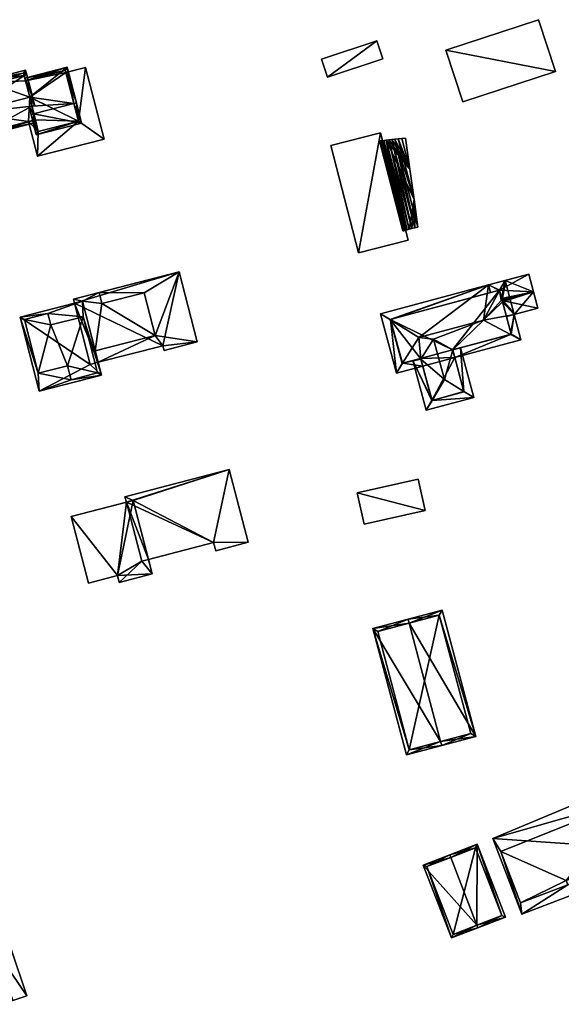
# Model space of a CAD drawing. Header units: inches. Extents: x 2685601 to 2690022, y 1235992 to 1239010.
# Tile 105 of 256: x 2686058 to 2686160, y 1237573 to 1237759. Entities that reach past the tile are written whole.
import ezdxf

# ---------------------------------------------------------------- set-up
doc = ezdxf.new("R2010")
doc.units = ezdxf.units.IN
doc.header["$MEASUREMENT"] = 0
doc.layers.add('Gebaeude Einzelhaus', color=10, linetype='Continuous')
doc.layers.add('Offenes Gebaeude', color=10, linetype='Continuous')

msp = doc.modelspace()

# ---------------------------------------------------------------- meshes
at = {"layer": 'Gebaeude Einzelhaus'}
mesh = msp.add_polyface(dxfattribs=at)
corners = [(2686158.541, 1237749.035, 409.923), (2686137.906, 1237753.059, 409.923), (2686141.096, 1237743.321, 409.923), (2686155.351, 1237758.774, 409.923), (2686141.096, 1237743.321, 402.941), (2686137.906, 1237753.059, 402.941), (2686158.541, 1237749.035, 402.941), (2686155.351, 1237758.774, 402.941)]
mesh.append_faces([[corners[k] for k in face] for face in [(3, 1, 0), (0, 1, 2)]], dxfattribs={"color": 13})
mesh.append_faces([[corners[k] for k in face] for face in [(4, 5, 6), (6, 5, 7), (1, 3, 5), (5, 3, 7), (3, 0, 7), (7, 0, 6), (0, 2, 6), (6, 2, 4), (2, 1, 4), (4, 1, 5)]], dxfattribs={"color": 41})
mesh = msp.add_polyface(dxfattribs=at)
corners = [(2686115.649, 1237747.98, 409.4), (2686124.956, 1237754.764, 409.4), (2686114.544, 1237751.33, 409.4), (2686126.061, 1237751.414, 409.4), (2686115.649, 1237747.98, 403.824), (2686114.544, 1237751.33, 403.824), (2686126.061, 1237751.414, 403.824), (2686124.956, 1237754.764, 403.824)]
mesh.append_faces([[corners[k] for k in face] for face in [(3, 1, 0), (0, 1, 2)]], dxfattribs={"color": 13})
mesh.append_faces([[corners[k] for k in face] for face in [(4, 7, 6), (4, 5, 7), (2, 1, 5), (5, 1, 7), (1, 3, 7), (7, 3, 6), (3, 0, 6), (6, 0, 4), (0, 2, 4), (4, 2, 5)]], dxfattribs={"color": 41})
mesh = msp.add_polyface(dxfattribs=at)
corners = [(2686058.871, 1237747.269, 422.089), (2686066.716, 1237749.809, 421.813), (2686058.746, 1237747.751, 421.813), (2686059.658, 1237744.218, 423.835), (2686067.953, 1237743.019, 425.628), (2686068.436, 1237743.144, 425.628), (2686060.099, 1237742.508, 424.814), (2686060.386, 1237741.066, 425.628), (2686060.019, 1237742.488, 424.814), (2686059.536, 1237742.363, 424.814), (2686059.903, 1237740.941, 425.628), (2686060.888, 1237737.123, 423.307), (2686069.421, 1237739.325, 423.307), (2686066.358, 1237749.2, 422.09), (2686061.246, 1237737.731, 423.6), (2686068.813, 1237739.684, 423.6), (2686066.459, 1237748.807, 420.818), (2686066.358, 1237749.2, 409.731), (2686068.813, 1237739.684, 420.818), (2686066.459, 1237748.807, 409.731), (2686058.871, 1237747.269, 409.731), (2686060.679, 1237739.927, 422.849), (2686061.246, 1237737.731, 420.818), (2686060.679, 1237739.927, 420.818), (2686068.813, 1237739.684, 409.731), (2686060.76, 1237739.948, 409.731), (2686059.658, 1237744.218, 409.731), (2686061.246, 1237737.731, 409.731), (2686060.679, 1237739.927, 409.731)]
mesh.append_faces([[corners[k] for k in face] for face in [(12, 15, 5), (5, 15, 4), (14, 10, 7), (12, 11, 15), (15, 11, 14), (14, 11, 10), (7, 9, 8), (7, 10, 9), (5, 13, 1), (1, 13, 2), (2, 13, 0), (5, 4, 13), (7, 12, 4), (4, 12, 5), (10, 11, 7), (7, 11, 12), (7, 9, 10), (7, 8, 9), (4, 6, 7), (7, 6, 8), (4, 3, 6), (5, 1, 4), (4, 1, 3), (3, 1, 0), (0, 1, 2)]], dxfattribs={"color": 13})
mesh.append_faces([[corners[k] for k in face] for face in [(19, 20, 17), (24, 26, 19), (19, 26, 20), (28, 25, 27), (27, 25, 24), (24, 25, 26), (15, 14, 18), (18, 14, 22), (14, 21, 22), (22, 21, 23), (14, 7, 21), (21, 7, 8), (0, 17, 20), (0, 13, 17), (17, 16, 19), (16, 4, 18), (18, 4, 15), (17, 13, 16), (16, 13, 4)]], dxfattribs={"color": 41})
mesh = msp.add_polyface(dxfattribs=at)
corners = [(2686068.813, 1237739.684, 420.818), (2686073.646, 1237736.303, 420.818), (2686070.171, 1237749.765, 420.818), (2686061.131, 1237733.074, 420.818), (2686066.459, 1237748.807, 420.818), (2686061.246, 1237737.731, 420.818), (2686059.445, 1237739.609, 420.818), (2686060.679, 1237739.927, 420.818), (2686059.445, 1237739.609, 409.731), (2686061.131, 1237733.074, 409.731), (2686073.646, 1237736.303, 409.731), (2686070.171, 1237749.765, 409.731), (2686066.459, 1237748.807, 409.731), (2686068.813, 1237739.684, 409.731), (2686061.246, 1237737.731, 409.731), (2686060.679, 1237739.927, 409.731)]
mesh.append_faces([[corners[k] for k in face] for face in [(3, 5, 6), (6, 5, 7), (3, 0, 5), (0, 2, 4), (3, 1, 0), (0, 1, 2)]], dxfattribs={"color": 13})
mesh.append_faces([[corners[k] for k in face] for face in [(11, 13, 12), (14, 8, 15), (13, 9, 14), (14, 9, 8), (11, 10, 13), (13, 10, 9), (11, 12, 2), (2, 12, 4), (2, 1, 11), (11, 1, 10), (1, 3, 10), (10, 3, 9), (9, 3, 8), (8, 3, 6)]], dxfattribs={"color": 41})
mesh = msp.add_polyface(dxfattribs=at)
corners = [(2686058.614, 1237748.264, 423.638), (2686059.098, 1237748.389, 423.638), (2686058.865, 1237749.293, 423.22), (2686052.124, 1237747.554, 423.22), (2686045.82, 1237747.64, 422.477), (2686051.71, 1237749.16, 422.477), (2686046.952, 1237745.254, 423.638), (2686046.468, 1237745.129, 423.638), (2686047.511, 1237741.084, 426.127), (2686047.996, 1237741.209, 426.127), (2686059.658, 1237744.218, 426.127), (2686060.141, 1237744.343, 426.127), (2686060.143, 1237744.343, 426.127), (2686051.35, 1237748.551, 422.701), (2686046.429, 1237747.281, 422.701), (2686058.505, 1237748.684, 423.444), (2686051.764, 1237746.945, 423.444), (2686060.583, 1237742.633, 424.814), (2686060.099, 1237742.508, 424.814), (2686060.019, 1237742.488, 424.814), (2686048.739, 1237736.329, 422.477), (2686060.679, 1237739.927, 422.849), (2686060.804, 1237739.443, 422.477), (2686049.098, 1237736.938, 422.849), (2686058.871, 1237747.269, 422.089), (2686058.505, 1237748.684, 409.731), (2686058.871, 1237747.269, 409.731), (2686059.658, 1237744.218, 423.835), (2686051.764, 1237746.945, 409.731), (2686051.35, 1237748.551, 409.731), (2686046.429, 1237747.281, 409.731), (2686047.996, 1237741.209, 409.731), (2686059.658, 1237744.218, 409.731), (2686049.098, 1237736.938, 409.731), (2686059.445, 1237739.609, 420.818), (2686059.445, 1237739.609, 409.731), (2686060.679, 1237739.927, 420.818), (2686060.679, 1237739.927, 409.731), (2686060.76, 1237739.948, 409.731)]
mesh.append_faces([[corners[k] for k in face] for face in [(10, 17, 18), (10, 11, 17), (9, 23, 8), (8, 23, 20), (20, 23, 22), (22, 23, 21), (19, 20, 21), (21, 20, 22), (19, 9, 20), (20, 9, 8), (18, 10, 19), (19, 10, 9), (18, 17, 10), (10, 17, 11), (11, 1, 12), (10, 0, 11), (11, 0, 1), (7, 9, 8), (7, 6, 9), (7, 14, 6), (15, 1, 0), (15, 2, 1), (13, 3, 16), (16, 3, 15), (15, 3, 2), (13, 5, 3), (7, 4, 14), (14, 4, 13), (13, 4, 5), (0, 11, 1), (1, 11, 12), (0, 10, 11), (7, 9, 6), (6, 9, 0), (0, 9, 10), (7, 8, 9), (6, 4, 7), (0, 3, 6), (6, 3, 4), (4, 3, 5), (0, 2, 3), (0, 1, 2)]], dxfattribs={"color": 13})
mesh.append_faces([[corners[k] for k in face] for face in [(31, 35, 33), (31, 32, 35), (35, 32, 37), (37, 32, 38), (10, 18, 27), (21, 34, 36), (34, 33, 35), (21, 23, 34), (34, 23, 33), (23, 31, 33), (23, 9, 31), (32, 28, 26), (26, 28, 25), (28, 30, 29), (32, 31, 28), (28, 31, 30), (31, 14, 30), (9, 6, 31), (31, 6, 14), (14, 13, 30), (30, 13, 29), (13, 28, 29), (13, 16, 28), (16, 15, 28), (28, 15, 25), (24, 0, 27), (27, 0, 10), (24, 15, 0), (26, 25, 24), (24, 25, 15)]], dxfattribs={"color": 41})
mesh = msp.add_polyface(dxfattribs=at)
corners = [(2686125.614, 1237737.496, 414.895), (2686121.506, 1237714.878, 415.275), (2686130.85, 1237717.3, 414.895), (2686116.27, 1237735.074, 415.275), (2686121.506, 1237714.878, 404.399), (2686116.27, 1237735.074, 404.399), (2686130.85, 1237717.3, 404.399), (2686125.614, 1237737.496, 404.399)]
mesh.append_faces([[corners[k] for k in face] for face in [(3, 1, 0), (0, 1, 2)]], dxfattribs={"color": 13})
mesh.append_faces([[corners[k] for k in face] for face in [(4, 7, 6), (4, 5, 7), (3, 0, 5), (5, 0, 7), (0, 2, 7), (7, 2, 6), (2, 4, 6), (2, 1, 4), (1, 3, 4), (4, 3, 5)]], dxfattribs={"color": 41})
mesh = msp.add_polyface(dxfattribs=at)
corners = [(2686068.073, 1237705.394, 421.807), (2686068.091, 1237705.398, 421.807), (2686067.884, 1237706.205, 421.807), (2686067.866, 1237706.201, 421.807), (2686087.768, 1237711.299, 421.807), (2686081.156, 1237707.368, 421.807), (2686083.218, 1237699.318, 421.807), (2686072.705, 1237707.441, 421.807), (2686073.243, 1237705.341, 421.807), (2686072.538, 1237694.29, 421.807), (2686071.987, 1237696.441, 421.807), (2686084.701, 1237697.405, 421.807), (2686091.144, 1237698.115, 421.807), (2686084.926, 1237696.523, 421.807), (2686083.218, 1237699.318, 424.649), (2686081.156, 1237707.368, 424.649), (2686073.243, 1237705.341, 424.649), (2686069.594, 1237705.783, 424.649), (2686072.705, 1237707.44, 424.649), (2686071.987, 1237696.441, 424.649), (2686067.884, 1237706.205, 424.649), (2686068.091, 1237705.398, 424.649), (2686061.261, 1237692.215, 425.029), (2686057.876, 1237702.781, 425.029), (2686061.439, 1237688.866, 425.029), (2686063.075, 1237703.455, 425.029), (2686069.594, 1237705.783, 425.029), (2686058.671, 1237702.328, 425.029), (2686067.453, 1237691.016, 425.029), (2686073.158, 1237691.868, 425.029), (2686069.72, 1237702.879, 425.029), (2686072.431, 1237692.291, 425.029), (2686063.623, 1237701.316, 425.029), (2686066.784, 1237693.629, 425.029), (2686058.671, 1237702.328, 427.873), (2686063.623, 1237701.316, 427.873), (2686063.075, 1237703.455, 427.873), (2686061.261, 1237692.215, 427.873), (2686066.784, 1237693.629, 427.873), (2686067.453, 1237691.016, 427.873), (2686072.431, 1237692.291, 427.873), (2686069.72, 1237702.879, 427.873), (2686087.768, 1237711.299, 408.576), (2686091.144, 1237698.115, 408.576), (2686067.866, 1237706.201, 408.576), (2686068.073, 1237705.394, 408.576), (2686072.538, 1237694.29, 408.576), (2686084.701, 1237697.405, 408.576), (2686084.926, 1237696.523, 408.576), (2686071.016, 1237693.9, 408.576), (2686057.876, 1237702.781, 408.576), (2686069.594, 1237705.783, 421.807), (2686061.439, 1237688.866, 408.576), (2686073.158, 1237691.868, 408.576)]
mesh.append_faces([[corners[k] for k in face] for face in [(41, 35, 38), (40, 41, 38), (39, 40, 38), (38, 35, 37), (37, 35, 34), (34, 35, 36), (22, 28, 33), (30, 25, 32), (30, 26, 25), (28, 29, 31), (31, 29, 30), (30, 29, 26), (22, 24, 28), (28, 24, 29), (27, 23, 22), (23, 27, 25), (23, 25, 26), (22, 23, 24), (17, 20, 21), (17, 18, 20), (14, 16, 19), (19, 16, 17), (17, 16, 18), (14, 15, 16), (12, 11, 13), (4, 6, 12), (12, 6, 11), (11, 6, 9), (9, 6, 10), (8, 5, 7), (7, 5, 4), (4, 5, 6), (0, 2, 3), (0, 1, 2)]], dxfattribs={"color": 13})
mesh.append_faces([[corners[k] for k in face] for face in [(45, 49, 50), (50, 49, 52), (52, 49, 53), (53, 49, 46), (26, 10, 17), (17, 10, 51), (9, 53, 46), (26, 29, 10), (10, 29, 9), (9, 29, 53), (29, 24, 53), (53, 24, 52), (24, 23, 52), (52, 23, 50), (50, 0, 45), (0, 17, 1), (1, 17, 51), (0, 26, 17), (50, 23, 0), (0, 23, 26), (36, 32, 25), (36, 35, 32), (35, 30, 32), (35, 41, 30), (41, 31, 30), (41, 40, 31), (40, 28, 31), (40, 39, 28), (39, 33, 28), (39, 38, 33), (38, 22, 33), (38, 37, 22), (37, 27, 22), (37, 34, 27), (34, 25, 27), (34, 36, 25), (45, 46, 49), (45, 47, 46), (47, 43, 48), (44, 42, 45), (45, 42, 47), (47, 42, 43), (12, 13, 43), (43, 13, 48), (13, 11, 48), (48, 11, 47), (47, 11, 46), (46, 11, 9), (44, 45, 3), (3, 45, 0), (7, 44, 2), (2, 44, 3), (7, 42, 44), (7, 4, 42), (4, 12, 42), (42, 12, 43), (6, 5, 14), (14, 5, 15), (14, 19, 6), (6, 19, 10), (20, 1, 21), (20, 2, 1), (7, 2, 18), (18, 2, 20), (8, 18, 16), (8, 7, 18), (5, 8, 15), (15, 8, 16)]], dxfattribs={"color": 41})
mesh = msp.add_polyface(dxfattribs=at)
corners = [(2686127.493, 1237702.287, 412.081), (2686128.626, 1237692.253, 411.056), (2686129.796, 1237694.118, 412.159), (2686125.635, 1237703.43, 411.056), (2686132.854, 1237698.99, 415.038), (2686133.572, 1237693.576, 411.056), (2686133.219, 1237694.897, 412.061), (2686135.637, 1237698.666, 414.279), (2686145.028, 1237702.246, 415.038), (2686139.215, 1237696.623, 412.148), (2686150.109, 1237699.552, 412.159), (2686139.598, 1237695.188, 411.056), (2686152.055, 1237698.52, 411.056), (2686150.778, 1237703.294, 411.056), (2686148.589, 1237705.675, 412.081), (2686148.346, 1237705.939, 412.195), (2686148.026, 1237707.78, 412.081), (2686148.418, 1237706.314, 412.081), (2686149.065, 1237709.698, 411.056), (2686150.706, 1237703.564, 411.056), (2686149.143, 1237709.406, 411.056), (2686148.496, 1237706.022, 412.081), (2686148.516, 1237705.945, 412.081), (2686148.487, 1237705.977, 412.095), (2686145.949, 1237708.864, 411.056), (2686133.185, 1237695.024, 412.158), (2686129.688, 1237694.089, 412.082), (2686139.211, 1237696.636, 412.158), (2686150.219, 1237699.581, 412.081), (2686148.004, 1237707.861, 412.027), (2686127.471, 1237702.369, 412.026), (2686135.337, 1237687.117, 412.085), (2686131.736, 1237694.637, 411.056), (2686134.241, 1237685.271, 411.056), (2686133.185, 1237695.024, 412.061), (2686137.674, 1237691.053, 414.279), (2686140.66, 1237697.024, 411.056), (2686139.211, 1237696.636, 412.148), (2686141.305, 1237688.808, 412.148), (2686143.165, 1237687.659, 411.056), (2686135.303, 1237687.108, 412.062), (2686141.329, 1237688.72, 412.085), (2686139.211, 1237696.636, 404.995), (2686139.598, 1237695.188, 404.995), (2686150.219, 1237699.581, 404.995), (2686149.329, 1237702.906, 410.956), (2686149.329, 1237702.906, 411.056), (2686148.004, 1237707.861, 404.995), (2686148.004, 1237707.861, 411.452), (2686148.004, 1237707.861, 411.552), (2686146.337, 1237707.415, 411.452), (2686127.471, 1237702.369, 404.995), (2686146.337, 1237707.415, 411.552), (2686129.688, 1237694.089, 404.995), (2686133.185, 1237695.024, 404.995), (2686133.572, 1237693.576, 404.995), (2686135.303, 1237687.108, 404.995), (2686141.329, 1237688.72, 404.995)]
mesh.append_faces([[corners[k] for k in face] for face in [(37, 36, 9), (9, 36, 38), (38, 36, 39), (39, 41, 38), (33, 31, 39), (39, 31, 41), (33, 40, 31), (33, 32, 40), (40, 32, 6), (6, 32, 34), (31, 38, 35), (33, 39, 31), (31, 39, 38), (38, 9, 35), (35, 9, 7), (39, 36, 38), (38, 36, 9), (9, 36, 37), (6, 35, 7), (6, 31, 35), (34, 32, 6), (6, 32, 31), (31, 32, 33), (24, 30, 3), (3, 30, 0), (16, 29, 18), (18, 29, 24), (24, 29, 30), (16, 18, 17), (21, 19, 22), (21, 20, 19), (10, 28, 12), (12, 28, 13), (13, 28, 14), (10, 9, 27), (12, 11, 10), (10, 11, 9), (1, 26, 2), (3, 0, 1), (1, 0, 26), (6, 2, 25), (6, 5, 2), (2, 5, 1), (16, 24, 8), (8, 24, 4), (4, 24, 0), (0, 24, 3), (16, 18, 24), (19, 21, 22), (22, 21, 23), (19, 20, 21), (16, 17, 18), (16, 15, 17), (13, 10, 12), (16, 8, 15), (15, 8, 14), (14, 8, 13), (13, 8, 10), (10, 11, 12), (8, 9, 10), (10, 9, 11), (4, 7, 8), (8, 7, 9), (2, 6, 4), (4, 6, 7), (1, 5, 2), (2, 5, 6), (0, 2, 4), (3, 1, 0), (0, 1, 2)]], dxfattribs={"color": 13})
mesh.append_faces([[corners[k] for k in face] for face in [(55, 43, 56), (56, 43, 57), (38, 11, 9), (41, 57, 38), (38, 57, 11), (11, 57, 43), (31, 57, 41), (31, 56, 57), (31, 40, 56), (6, 5, 40), (40, 5, 56), (56, 5, 55), (51, 54, 53), (42, 54, 51), (42, 51, 47), (42, 47, 44), (43, 55, 54), (43, 54, 42), (34, 6, 25), (34, 5, 6), (34, 54, 5), (5, 54, 55), (26, 34, 2), (2, 34, 25), (26, 53, 34), (34, 53, 54), (0, 53, 26), (0, 51, 53), (0, 30, 51), (47, 50, 48), (52, 29, 49), (50, 30, 52), (52, 30, 29), (47, 51, 50), (50, 51, 30), (29, 16, 49), (49, 16, 17), (22, 48, 21), (45, 47, 22), (22, 47, 48), (45, 44, 47), (14, 28, 46), (46, 28, 45), (45, 28, 44), (37, 10, 27), (10, 44, 28), (37, 42, 10), (10, 42, 44), (9, 37, 27), (9, 11, 37), (37, 11, 42), (42, 11, 43)]], dxfattribs={"color": 41})
mesh = msp.add_polyface(dxfattribs=at)
corners = [(2686094.229, 1237660.395, 421.647), (2686094.64, 1237658.818, 421.647), (2686100.734, 1237660.409, 421.647), (2686097.159, 1237674.101, 421.647), (2686079.1, 1237668.279, 421.647), (2686077.564, 1237668.985, 421.647), (2686077.834, 1237667.949, 421.647), (2686081.992, 1237657.2, 421.647), (2686076.149, 1237654.145, 425.059), (2686076.481, 1237652.874, 425.059), (2686082.698, 1237654.496, 425.059), (2686079.1, 1237668.279, 425.059), (2686067.456, 1237665.239, 425.059), (2686070.723, 1237652.728, 425.059), (2686097.159, 1237674.101, 405.531), (2686100.734, 1237660.409, 405.531), (2686077.564, 1237668.985, 405.531), (2686077.834, 1237667.949, 405.531), (2686081.992, 1237657.2, 405.531), (2686094.229, 1237660.395, 405.531), (2686094.64, 1237658.818, 405.531), (2686080.726, 1237656.87, 405.531), (2686070.723, 1237652.728, 405.531), (2686067.456, 1237665.239, 405.531), (2686076.149, 1237654.145, 405.531), (2686076.481, 1237652.874, 405.531), (2686082.698, 1237654.496, 405.531)]
mesh.append_faces([[corners[k] for k in face] for face in [(8, 12, 13), (8, 11, 12), (8, 10, 11), (8, 9, 10), (0, 4, 7), (4, 5, 6), (0, 3, 4), (4, 3, 5), (0, 2, 3), (0, 1, 2)]], dxfattribs={"color": 13})
mesh.append_faces([[corners[k] for k in face] for face in [(24, 21, 25), (25, 21, 26), (26, 21, 18), (24, 17, 21), (24, 23, 17), (24, 22, 23), (23, 6, 17), (6, 11, 4), (23, 12, 6), (6, 12, 11), (11, 7, 4), (7, 26, 18), (11, 10, 7), (7, 10, 26), (10, 9, 26), (26, 9, 25), (9, 8, 25), (25, 8, 24), (8, 13, 24), (24, 13, 22), (13, 12, 22), (22, 12, 23), (14, 17, 16), (17, 18, 21), (15, 19, 14), (14, 19, 17), (17, 19, 18), (15, 20, 19), (2, 1, 15), (15, 1, 20), (1, 0, 20), (20, 0, 19), (19, 0, 18), (18, 0, 7), (6, 5, 17), (17, 5, 16), (5, 3, 16), (16, 3, 14), (3, 2, 14), (14, 2, 15)]], dxfattribs={"color": 41})
mesh = msp.add_polyface(dxfattribs=at)
corners = [(2686134.045, 1237666.406, 411.744), (2686121.274, 1237669.734, 411.744), (2686122.585, 1237663.851, 411.744), (2686132.734, 1237672.289, 411.744), (2686122.585, 1237663.851, 405.258), (2686121.274, 1237669.734, 405.258), (2686134.045, 1237666.406, 405.258), (2686132.734, 1237672.289, 405.258)]
mesh.append_faces([[corners[k] for k in face] for face in [(3, 1, 0), (0, 1, 2)]], dxfattribs={"color": 13})
mesh.append_faces([[corners[k] for k in face] for face in [(5, 7, 6), (5, 6, 4), (1, 7, 5), (3, 7, 1), (6, 7, 0), (0, 7, 3), (4, 6, 2), (2, 6, 0), (5, 4, 1), (1, 4, 2)]], dxfattribs={"color": 41})
mesh = msp.add_polyface(dxfattribs=at)
corners = [(2686136.953, 1237622.909, 420.844), (2686124.198, 1237644.164, 415.725), (2686130.519, 1237620.42, 415.725), (2686131.018, 1237645.204, 420.845), (2686130.825, 1237645.928, 420.845), (2686137.146, 1237622.185, 420.844), (2686143.541, 1237623.888, 415.725), (2686137.22, 1237647.63, 415.725), (2686131.051, 1237621.338, 416.285), (2686142.624, 1237624.419, 416.305), (2686136.689, 1237646.713, 416.305), (2686125.115, 1237643.633, 416.285), (2686142.624, 1237624.419, 405.175), (2686136.689, 1237646.713, 405.175), (2686125.115, 1237643.633, 405.175), (2686131.051, 1237621.338, 405.175)]
mesh.append_faces([[corners[k] for k in face] for face in [(11, 8, 1), (3, 11, 4), (10, 3, 4), (4, 11, 1), (7, 10, 4), (9, 10, 6), (6, 10, 7), (8, 0, 5), (5, 0, 9), (5, 9, 6), (1, 8, 2), (2, 8, 5), (3, 7, 4), (5, 6, 0), (0, 6, 3), (3, 6, 7), (0, 2, 5), (4, 1, 3), (3, 1, 0), (0, 1, 2)]], dxfattribs={"color": 13})
mesh.append_faces([[corners[k] for k in face] for face in [(13, 15, 14), (12, 15, 13), (8, 15, 12), (8, 12, 0), (0, 12, 9), (14, 15, 11), (11, 15, 8), (13, 14, 11), (3, 13, 11), (10, 13, 3), (12, 13, 10), (9, 12, 10)]], dxfattribs={"color": 41})
mesh = msp.add_polyface(dxfattribs=at)
corners = [(2686148.276, 1237602.241, 415.725), (2686146.748, 1237604.671, 415.725), (2686152.226, 1237590.394, 415.725), (2686173.188, 1237612.221, 415.725), (2686177.06, 1237617.363, 415.725), (2686160.866, 1237595.963, 415.725), (2686182.893, 1237602.163, 415.725), (2686151.993, 1237592.558, 415.725), (2686176.738, 1237602.974, 415.725), (2686160.558, 1237596.765, 415.725), (2686173.188, 1237612.221, 418.949), (2686160.558, 1237596.765, 418.949), (2686176.738, 1237602.974, 418.949), (2686148.276, 1237602.241, 418.949), (2686151.993, 1237592.558, 418.949), (2686160.866, 1237595.963, 418.949), (2686177.06, 1237617.363, 404.638), (2686182.893, 1237602.163, 404.638), (2686146.748, 1237604.671, 404.638), (2686152.226, 1237590.394, 404.638)]
mesh.append_faces([[corners[k] for k in face] for face in [(15, 11, 14), (14, 11, 13), (13, 11, 10), (10, 11, 12), (5, 8, 9), (5, 6, 8), (8, 6, 3), (3, 6, 4), (0, 2, 7), (7, 2, 5), (5, 2, 6), (1, 0, 3), (1, 3, 4), (0, 1, 2)]], dxfattribs={"color": 13})
mesh.append_faces([[corners[k] for k in face] for face in [(16, 17, 18), (18, 17, 19), (6, 2, 17), (17, 2, 19), (2, 1, 19), (19, 1, 18), (1, 4, 18), (18, 4, 16), (4, 6, 16), (16, 6, 17), (12, 9, 8), (12, 11, 9), (11, 5, 9), (11, 15, 5), (15, 7, 5), (15, 14, 7), (14, 0, 7), (14, 13, 0), (13, 3, 0), (13, 10, 3), (10, 8, 3), (10, 12, 8)]], dxfattribs={"color": 41})
mesh = msp.add_polyface(dxfattribs=at)
corners = [(2686143.781, 1237588.337, 421.484), (2686138.996, 1237585.951, 418.072), (2686143.961, 1237587.871, 421.484), (2686133.693, 1237599.665, 418.072), (2686138.838, 1237601.119, 421.484), (2686138.658, 1237601.585, 421.484), (2686149.124, 1237589.868, 418.072), (2686143.82, 1237603.581, 418.072), (2686139.283, 1237586.598, 418.393), (2686134.339, 1237599.379, 418.392), (2686148.478, 1237590.154, 418.38), (2686143.534, 1237602.935, 418.38), (2686143.534, 1237602.935, 405.253), (2686148.478, 1237590.154, 405.253), (2686134.339, 1237599.379, 405.253), (2686139.283, 1237586.598, 405.253)]
mesh.append_faces([[corners[k] for k in face] for face in [(4, 9, 5), (11, 4, 5), (5, 9, 3), (10, 11, 7), (7, 11, 5), (6, 10, 7), (8, 0, 2), (2, 0, 10), (2, 10, 6), (9, 8, 1), (3, 9, 1), (1, 8, 2), (0, 7, 4), (4, 7, 5), (2, 6, 0), (0, 6, 7), (3, 4, 5), (3, 0, 4), (3, 1, 0), (0, 1, 2)]], dxfattribs={"color": 13})
mesh.append_faces([[corners[k] for k in face] for face in [(12, 15, 14), (13, 15, 12), (8, 15, 0), (10, 15, 13), (0, 15, 10), (14, 15, 9), (9, 15, 8), (4, 14, 9), (12, 14, 11), (11, 14, 4), (13, 12, 10), (10, 12, 11)]], dxfattribs={"color": 41})
mesh = msp.add_polyface(dxfattribs=at)
corners = [(2686059.08, 1237575.022, 444.595), (2686056.059, 1237584.238, 444.595), (2686053.427, 1237583.375, 444.595), (2686056.448, 1237574.159, 444.595), (2686056.059, 1237584.238, 436.603), (2686059.08, 1237575.022, 436.603), (2686053.427, 1237583.375, 436.603), (2686056.448, 1237574.159, 436.603), (2686054.309, 1237573.458, 436.603), (2686051.288, 1237582.674, 436.603)]
mesh.append_faces([[corners[k] for k in face] for face in [(0, 2, 3), (0, 1, 2)]], dxfattribs={"color": 13})
mesh.append_faces([[corners[k] for k in face] for face in [(6, 8, 9), (6, 7, 8), (4, 5, 6), (6, 5, 7), (5, 0, 7), (7, 0, 3), (4, 6, 1), (1, 6, 2), (1, 0, 4), (4, 0, 5)]], dxfattribs={"color": 41})
at = {"layer": 'Offenes Gebaeude'}
mesh = msp.add_polyface(dxfattribs=at)
corners = [(2686125.465, 1237735.955, 415.197), (2686129.834, 1237719.004, 415.17), (2686125.624, 1237735.973, 415.355), (2686130.011, 1237719.05, 415.355), (2686125.914, 1237736.004, 415.557), (2686130.29, 1237719.123, 415.557), (2686130.641, 1237719.214, 415.745), (2686126.279, 1237736.044, 415.745), (2686131.06, 1237719.321, 415.917), (2686126.711, 1237736.091, 415.917), (2686127.208, 1237736.146, 416.068), (2686126.711, 1237736.093, 415.917), (2686131.538, 1237719.445, 416.068), (2686132.068, 1237719.583, 416.199), (2686127.758, 1237736.206, 416.199), (2686132.643, 1237719.733, 416.305), (2686128.354, 1237736.273, 416.305), (2686132.671, 1237719.74, 416.31), (2686131.94, 1237724.95, 416.388), (2686131.939, 1237724.954, 416.388), (2686128.986, 1237736.341, 416.388), (2686131.139, 1237730.653, 416.443), (2686129.645, 1237736.414, 416.443), (2686131.14, 1237730.649, 416.443), (2686130.32, 1237736.488, 416.47), (2686125.624, 1237735.973, 415.255), (2686125.465, 1237735.955, 415.097), (2686129.834, 1237719.004, 415.07), (2686130.011, 1237719.05, 415.255), (2686130.29, 1237719.123, 415.457), (2686130.641, 1237719.214, 415.645), (2686131.06, 1237719.321, 415.817), (2686125.914, 1237736.004, 415.457), (2686126.279, 1237736.044, 415.645), (2686126.711, 1237736.091, 415.817), (2686126.711, 1237736.093, 415.817), (2686131.538, 1237719.445, 415.968), (2686132.068, 1237719.583, 416.099), (2686132.643, 1237719.733, 416.205), (2686132.671, 1237719.74, 416.21), (2686131.94, 1237724.95, 416.288), (2686131.939, 1237724.954, 416.288), (2686131.14, 1237730.649, 416.343), (2686131.139, 1237730.653, 416.343), (2686130.32, 1237736.488, 416.37), (2686127.208, 1237736.146, 415.968), (2686129.645, 1237736.414, 416.343), (2686128.986, 1237736.341, 416.288), (2686128.354, 1237736.273, 416.205), (2686127.758, 1237736.206, 416.099)]
mesh.append_faces([[corners[k] for k in face] for face in [(21, 24, 22), (23, 20, 19), (23, 21, 20), (20, 21, 22), (18, 19, 15), (15, 19, 16), (16, 19, 20), (15, 17, 18), (13, 16, 14), (13, 15, 16), (12, 14, 10), (12, 13, 14), (12, 10, 8), (8, 10, 9), (9, 10, 11), (9, 7, 6), (8, 9, 6), (7, 4, 5), (6, 7, 5), (5, 4, 3), (3, 4, 2), (1, 3, 2), (0, 1, 2)]], dxfattribs={"color": 13})
mesh.append_faces([[corners[k] for k in face] for face in [(49, 43, 45), (48, 43, 49), (47, 43, 48), (46, 43, 47), (44, 43, 46), (39, 38, 40), (38, 37, 40), (37, 36, 40), (40, 31, 41), (36, 31, 40), (34, 45, 43), (34, 35, 45), (34, 42, 41), (34, 43, 42), (41, 31, 34), (10, 49, 45), (10, 14, 49), (14, 48, 49), (14, 16, 48), (16, 47, 48), (16, 20, 47), (22, 46, 20), (20, 46, 47), (22, 44, 46), (22, 24, 44), (11, 45, 35), (11, 10, 45), (21, 44, 24), (21, 43, 44), (23, 21, 42), (42, 21, 43), (23, 43, 21), (19, 42, 23), (23, 42, 43), (19, 41, 42), (19, 18, 41), (41, 18, 40), (18, 17, 40), (40, 17, 39), (17, 15, 39), (39, 15, 38), (13, 38, 15), (12, 37, 13), (13, 37, 38), (12, 36, 37), (12, 8, 36), (36, 8, 31), (11, 34, 9), (11, 35, 34), (30, 34, 31), (29, 34, 30), (28, 34, 29), (27, 32, 33), (27, 33, 34), (27, 34, 28), (25, 32, 27), (25, 27, 26), (34, 7, 9), (34, 33, 7), (7, 33, 4), (4, 33, 32), (2, 32, 25), (2, 4, 32), (8, 6, 31), (31, 6, 30), (5, 30, 6), (3, 29, 5), (5, 29, 30), (3, 28, 29), (3, 1, 28), (28, 1, 27), (1, 26, 27), (1, 0, 26), (0, 25, 26), (0, 2, 25)]], dxfattribs={"color": 41})
mesh = msp.add_polyface(dxfattribs=at)
corners = [(2686150.778, 1237703.294, 411.056), (2686155.264, 1237704.494, 411.056), (2686154.441, 1237707.57, 412.195), (2686148.589, 1237705.675, 412.081), (2686148.346, 1237705.939, 412.195), (2686149.329, 1237702.906, 411.056), (2686149.065, 1237709.698, 411.056), (2686153.551, 1237710.898, 411.056), (2686148.418, 1237706.314, 412.081), (2686148.004, 1237707.861, 411.552), (2686145.949, 1237708.864, 411.056), (2686146.337, 1237707.415, 411.552), (2686145.949, 1237708.864, 410.956), (2686146.337, 1237707.415, 411.452), (2686155.264, 1237704.494, 410.956), (2686149.329, 1237702.906, 410.956), (2686154.441, 1237707.57, 412.095), (2686153.551, 1237710.898, 410.956), (2686148.516, 1237705.945, 412.081), (2686148.487, 1237705.977, 412.095), (2686148.004, 1237707.861, 411.452), (2686148.496, 1237706.022, 412.081)]
mesh.append_faces([[corners[k] for k in face] for face in [(9, 10, 11), (8, 6, 9), (9, 6, 10), (4, 2, 8), (8, 2, 6), (6, 2, 7), (0, 3, 5), (0, 2, 3), (3, 2, 4), (0, 1, 2)]], dxfattribs={"color": 13})
mesh.append_faces([[corners[k] for k in face] for face in [(12, 20, 13), (20, 16, 21), (21, 16, 19), (12, 17, 20), (20, 17, 16), (16, 18, 19), (16, 14, 18), (18, 14, 15), (17, 6, 7), (17, 12, 6), (6, 12, 10), (2, 16, 7), (7, 16, 17), (2, 1, 16), (16, 1, 14), (14, 0, 15), (15, 0, 5), (14, 1, 0), (10, 13, 11), (10, 12, 13)]], dxfattribs={"color": 41})

doc.saveas('drawing.dxf')
